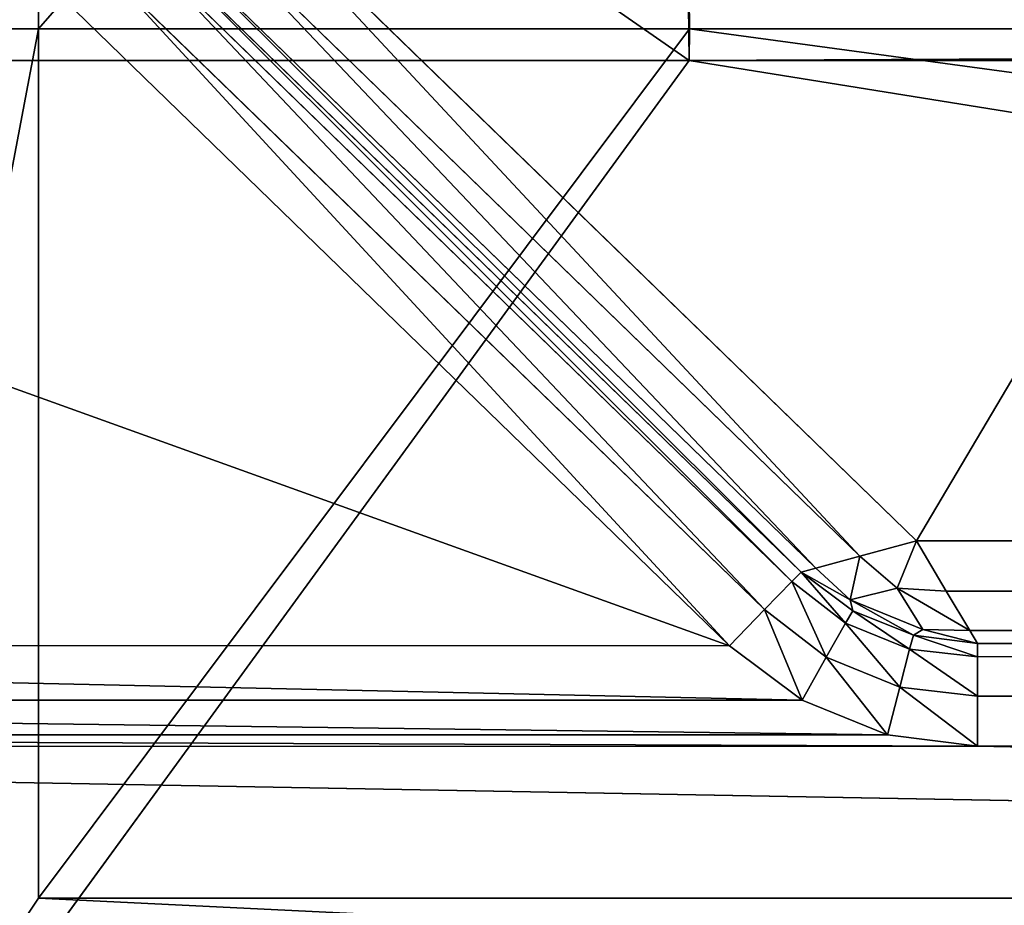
# Model space of a CAD drawing. Extents: x 0 to 22.9, y 0 to 20.5.
# Tile 135 of 233: x 11.9 to 12.6, y 3.8 to 4.5. Entities that reach past the tile are written whole.
import ezdxf

# ---------------------------------------------------------------- set-up
doc = ezdxf.new("R2010")
doc.units = 0
doc.header["$MEASUREMENT"] = 0
doc.layers.get('0').update_dxf_attribs({"color": 13, "linetype": 'CONTINUOUS'})
for name, color, linetype in [('CAST_IRON_-_PLATES_4', 27, 'CONTINUOUS'), ('GALVANIZED_METAL', 252, 'CONTINUOUS'), ('STAINLESS_STEEL', 251, 'CONTINUOUS')]:
    doc.layers.add(name, color=color, linetype=linetype)

# ---------------------------------------------------------------- blocks, each defined once
blk = doc.blocks.new('NGM5458UC_TRADECAD_DXF')
at = {"layer": 'CAST_IRON_-_PLATES_4', "color": 0}
for p, q in [((11.8801, 5.0619, 2.5028), (11.8837, 4.4921, 2.5025)), ((11.8801, 5.0619, 2.5028), (11.8837, 4.4921, 2.5025)), ((12.3819, 5.0619, 2.5028), (12.3891, 4.4921, 2.5025)), ((12.3819, 5.0619, 2.5028), (12.3891, 4.4921, 2.5025)), ((12.3819, 5.0479, 2.2817), (12.3889, 4.4677, 2.282)), ((12.3819, 5.0479, 2.2817), (12.3889, 4.4677, 2.282)), ((11.8837, 4.4921, 2.5025), (11.705, 4.4921, 2.4872)), ((11.8837, 4.4921, 2.5025), (11.705, 4.4921, 2.4872)), ((12.3891, 4.4921, 2.5025), (11.8837, 3.8174, 2.5024)), ((11.8837, 3.8174, 2.5024), (11.8837, 4.4921, 2.5025)), ((11.8837, 4.4921, 2.5025), (12.3891, 4.4921, 2.5025)), ((11.8837, 4.4921, 2.5025), (12.3891, 4.4921, 2.5025)), ((11.8837, 3.8174, 2.5024), (11.8837, 4.4921, 2.5025)), ((12.3891, 4.4921, 2.5025), (11.8837, 3.8174, 2.5024)), ((12.3891, 4.4921, 2.5025), (12.3889, 4.4677, 2.282)), ((12.3891, 4.4921, 2.5025), (12.3889, 4.4677, 2.282)), ((17.3661, 4.4921, 2.5025), (12.3891, 4.4921, 2.5025)), ((17.3661, 4.4921, 2.5025), (12.3891, 4.4921, 2.5025)), ((11.5527, 4.4677, 2.282), (12.3889, 4.4677, 2.282)), ((11.5527, 4.4677, 2.282), (12.3889, 4.4677, 2.282)), ((12.3889, 4.4677, 2.282), (11.8057, 3.6679, 2.2819)), ((12.3889, 4.4677, 2.282), (11.8057, 3.6679, 2.2819)), ((17.3661, 4.4677, 2.282), (12.3889, 4.4677, 2.282)), ((17.3661, 4.4677, 2.282), (12.3889, 4.4677, 2.282)), ((11.705, 3.5504, 2.487), (11.8837, 3.8174, 2.5024)), ((11.705, 3.5504, 2.487), (11.8837, 3.8174, 2.5024)), ((11.8837, 3.8174, 2.5024), (17.3661, 3.8174, 2.5024)), ((11.8837, 3.8174, 2.5024), (17.3661, 3.8174, 2.5024))]:
    blk.add_line(p, q, dxfattribs=at)
at = {"layer": 'STAINLESS_STEEL', "color": 0}
for p, q in [((12.5652, 4.0947, 1.9807), (21.6292, 19.3988, 1.9807)), ((12.5652, 4.0947, 1.9807), (21.6292, 19.3988, 1.9807)), ((11.9903, 4.6529, 1.9807), (12.5652, 4.0947, 1.9807)), ((11.9903, 4.6529, 1.9807), (12.5652, 4.0947, 1.9807)), ((11.9793, 4.6092, 1.9909), (12.5214, 4.0829, 1.9909)), ((11.9793, 4.6092, 1.9909), (12.5214, 4.0829, 1.9909)), ((11.9706, 4.575, 2.0215), (12.4871, 4.0736, 2.0215)), ((11.9706, 4.575, 2.0215), (12.4871, 4.0736, 2.0215)), ((12.4686, 4.0632, 2.144), (11.9607, 4.5563, 2.144)), ((12.4686, 4.0632, 2.144), (11.9607, 4.5563, 2.144)), ((12.4757, 4.0705, 2.105), (11.9678, 4.5636, 2.105)), ((11.9678, 4.5636, 2.0604), (12.4757, 4.0705, 2.0604)), ((12.4757, 4.0705, 2.105), (11.9678, 4.5636, 2.105)), ((11.9678, 4.5636, 2.0604), (12.4757, 4.0705, 2.0604)), ((12.4473, 4.0413, 2.1746), (11.9394, 4.5344, 2.1746)), ((12.4473, 4.0413, 2.1746), (11.9394, 4.5344, 2.1746)), ((12.4201, 4.0133, 2.1848), (11.9122, 4.5064, 2.1848)), ((12.4201, 4.0133, 2.1848), (11.9122, 4.5064, 2.1848)), ((12.5214, 4.0829, 1.9909), (12.5652, 4.0947, 1.9807)), ((12.5214, 4.0829, 1.9909), (12.5652, 4.0947, 1.9807)), ((21.6292, 4.0947, 1.9807), (12.5652, 4.0947, 1.9807)), ((12.5652, 4.0947, 1.9807), (12.5884, 4.0557, 1.9909)), ((12.5652, 4.0947, 1.9807), (12.5884, 4.0557, 1.9909)), ((21.6292, 4.0947, 1.9807), (12.5652, 4.0947, 1.9807)), ((12.4871, 4.0736, 2.0215), (12.5214, 4.0829, 1.9909)), ((12.4871, 4.0736, 2.0215), (12.5214, 4.0829, 1.9909)), ((12.5214, 4.0829, 1.9909), (12.5504, 4.0581, 1.9943)), ((12.5214, 4.0829, 1.9909), (12.5504, 4.0581, 1.9943)), ((12.4757, 4.0705, 2.105), (12.4686, 4.0632, 2.144)), ((12.4757, 4.0705, 2.105), (12.4686, 4.0632, 2.144)), ((12.4871, 4.0736, 2.0215), (12.4757, 4.0705, 2.0604)), ((12.4871, 4.0736, 2.0215), (12.4757, 4.0705, 2.0604)), ((12.4757, 4.0705, 2.0604), (12.4757, 4.0705, 2.105)), ((12.4757, 4.0705, 2.0604), (12.4757, 4.0705, 2.105)), ((12.4757, 4.0705, 2.0604), (12.5158, 4.0405, 2.0604)), ((12.5158, 4.0405, 2.105), (12.4757, 4.0705, 2.105)), ((12.4757, 4.0705, 2.0604), (12.5158, 4.0405, 2.0604)), ((12.5158, 4.0405, 2.105), (12.4757, 4.0705, 2.105)), ((12.5138, 4.0489, 2.0288), (12.4871, 4.0736, 2.0215)), ((12.5138, 4.0489, 2.0288), (12.4871, 4.0736, 2.0215)), ((12.4473, 4.0413, 2.1746), (12.4686, 4.0632, 2.144)), ((12.4473, 4.0413, 2.1746), (12.4686, 4.0632, 2.144)), ((12.5103, 4.0307, 2.144), (12.4686, 4.0632, 2.144)), ((12.5103, 4.0307, 2.144), (12.4686, 4.0632, 2.144)), ((12.5138, 4.0489, 2.0288), (12.5504, 4.0581, 1.9943)), ((12.5138, 4.0489, 2.0288), (12.5504, 4.0581, 1.9943)), ((12.5504, 4.0581, 1.9943), (12.5702, 4.026, 2.0288)), ((12.5504, 4.0581, 1.9943), (12.5702, 4.026, 2.0288)), ((12.5504, 4.0581, 1.9943), (12.5884, 4.0557, 1.9909)), ((12.5504, 4.0581, 1.9943), (12.5884, 4.0557, 1.9909)), ((12.5884, 4.0557, 1.9909), (12.6066, 4.0252, 2.0215)), ((12.5884, 4.0557, 1.9909), (12.6066, 4.0252, 2.0215)), ((12.5884, 4.0557, 1.9909), (21.6292, 4.0557, 1.9909)), ((12.5884, 4.0557, 1.9909), (21.6292, 4.0557, 1.9909)), ((12.5702, 4.026, 2.0288), (12.5138, 4.0489, 2.0288)), ((12.5158, 4.0405, 2.0604), (12.5138, 4.0489, 2.0288)), ((12.5702, 4.026, 2.0288), (12.5138, 4.0489, 2.0288)), ((12.5158, 4.0405, 2.0604), (12.5138, 4.0489, 2.0288)), ((12.4201, 4.0133, 2.1848), (12.4473, 4.0413, 2.1746)), ((12.4201, 4.0133, 2.1848), (12.4473, 4.0413, 2.1746)), ((12.4473, 4.0413, 2.1746), (12.4953, 4.0043, 2.1746)), ((12.4473, 4.0413, 2.1746), (12.4953, 4.0043, 2.1746)), ((12.5103, 4.0307, 2.144), (12.5158, 4.0405, 2.105)), ((12.5103, 4.0307, 2.144), (12.5158, 4.0405, 2.105)), ((12.5158, 4.0405, 2.0604), (12.5158, 4.0405, 2.105)), ((12.5629, 4.0214, 2.0604), (12.5158, 4.0405, 2.0604)), ((12.5158, 4.0405, 2.105), (12.5629, 4.0214, 2.105)), ((12.5629, 4.0214, 2.0604), (12.5158, 4.0405, 2.0604)), ((12.5158, 4.0405, 2.105), (12.5629, 4.0214, 2.105)), ((12.5158, 4.0405, 2.0604), (12.5158, 4.0405, 2.105)), ((12.4953, 4.0043, 2.1746), (12.5103, 4.0307, 2.144)), ((12.4953, 4.0043, 2.1746), (12.5103, 4.0307, 2.144)), ((12.56, 4.0105, 2.144), (12.5103, 4.0307, 2.144)), ((12.56, 4.0105, 2.144), (12.5103, 4.0307, 2.144)), ((12.56, 4.0105, 2.144), (12.5629, 4.0214, 2.105)), ((12.56, 4.0105, 2.144), (12.5629, 4.0214, 2.105)), ((12.5702, 4.026, 2.0288), (12.5629, 4.0214, 2.0604)), ((12.5702, 4.026, 2.0288), (12.5629, 4.0214, 2.0604)), ((12.6126, 4.015, 2.0604), (12.5629, 4.0214, 2.0604)), ((12.5629, 4.0214, 2.105), (12.6126, 4.015, 2.105)), ((12.5629, 4.0214, 2.0604), (12.5629, 4.0214, 2.105)), ((12.6126, 4.015, 2.0604), (12.5629, 4.0214, 2.0604)), ((12.5629, 4.0214, 2.105), (12.6126, 4.015, 2.105)), ((12.5629, 4.0214, 2.0604), (12.5629, 4.0214, 2.105)), ((12.6066, 4.0252, 2.0215), (12.5702, 4.026, 2.0288)), ((12.6066, 4.0252, 2.0215), (12.5702, 4.026, 2.0288)), ((12.6126, 4.015, 2.0604), (12.6066, 4.0252, 2.0215)), ((12.6066, 4.0252, 2.0215), (21.6292, 4.0251, 2.0215)), ((12.6126, 4.015, 2.0604), (12.6066, 4.0252, 2.0215)), ((12.6066, 4.0252, 2.0215), (21.6292, 4.0251, 2.0215)), ((12.4201, 4.0133, 2.1848), (10.5446, 4.0134, 2.1848)), ((12.4201, 4.0133, 2.1848), (10.5446, 4.0134, 2.1848)), ((12.4765, 3.9711, 2.1848), (12.4201, 4.0133, 2.1848)), ((12.4765, 3.9711, 2.1848), (12.4201, 4.0133, 2.1848)), ((12.6126, 4.015, 2.105), (12.6126, 4.015, 2.0604)), ((12.6126, 4.015, 2.0604), (21.6292, 4.0149, 2.0604)), ((21.6292, 4.0149, 2.105), (12.6126, 4.015, 2.105)), ((21.6292, 4.0149, 2.105), (12.6126, 4.015, 2.105)), ((12.6126, 4.0048, 2.144), (12.6126, 4.015, 2.105)), ((12.6126, 4.015, 2.0604), (21.6292, 4.0149, 2.0604)), ((12.6126, 4.0048, 2.144), (12.6126, 4.015, 2.105)), ((12.6126, 4.015, 2.105), (12.6126, 4.015, 2.0604)), ((12.5524, 3.9812, 2.1746), (12.56, 4.0105, 2.144)), ((12.5524, 3.9812, 2.1746), (12.56, 4.0105, 2.144)), ((12.6126, 4.0048, 2.144), (12.56, 4.0105, 2.144)), ((12.6126, 4.0048, 2.144), (12.56, 4.0105, 2.144)), ((21.6594, 4.0072, 2.1454), (12.6126, 4.0048, 2.144)), ((21.6594, 4.0072, 2.1454), (12.6126, 4.0048, 2.144)), ((12.4953, 4.0043, 2.1746), (12.4765, 3.9711, 2.1848)), ((12.4953, 4.0043, 2.1746), (12.4765, 3.9711, 2.1848)), ((12.5524, 3.9812, 2.1746), (12.4953, 4.0043, 2.1746)), ((12.5524, 3.9812, 2.1746), (12.4953, 4.0043, 2.1746)), ((12.6126, 4.0048, 2.144), (12.6126, 3.9742, 2.1746)), ((12.6126, 4.0048, 2.144), (12.6126, 3.9742, 2.1746)), ((21.7301, 3.9842, 2.1749), (12.6126, 3.9742, 2.1746)), ((21.7301, 3.9842, 2.1749), (12.6126, 3.9742, 2.1746)), ((12.5428, 3.9442, 2.1848), (12.5524, 3.9812, 2.1746)), ((12.5428, 3.9442, 2.1848), (12.5524, 3.9812, 2.1746)), ((12.6126, 3.9742, 2.1746), (12.5524, 3.9812, 2.1746)), ((12.6126, 3.9742, 2.1746), (12.5524, 3.9812, 2.1746)), ((12.4765, 3.9711, 2.1848), (10.4883, 3.971, 2.1848)), ((12.4765, 3.9711, 2.1848), (10.4883, 3.971, 2.1848)), ((12.5428, 3.9442, 2.1848), (12.4765, 3.9711, 2.1848)), ((12.5428, 3.9442, 2.1848), (12.4765, 3.9711, 2.1848)), ((12.6126, 3.9742, 2.1746), (12.6126, 3.9353, 2.1848)), ((12.6126, 3.9742, 2.1746), (12.6126, 3.9353, 2.1848)), ((21.8199, 3.9527, 2.1848), (12.6126, 3.9353, 2.1848)), ((21.8199, 3.9527, 2.1848), (12.6126, 3.9353, 2.1848)), ((12.5428, 3.9442, 2.1848), (10.422, 3.944, 2.1848)), ((12.5428, 3.9442, 2.1848), (10.422, 3.944, 2.1848)), ((12.6126, 3.9353, 2.1848), (12.5428, 3.9442, 2.1848)), ((12.6126, 3.9353, 2.1848), (12.5428, 3.9442, 2.1848)), ((12.6126, 3.9353, 2.1848), (10.3521, 3.935, 2.1848)), ((12.6126, 3.9353, 2.1848), (10.3521, 3.935, 2.1848)), ((22.2412, 3.7167, 2.1848), (12.6126, 3.9353, 2.1848)), ((22.2412, 3.7167, 2.1848), (12.6126, 3.9353, 2.1848))]:
    blk.add_line(p, q, dxfattribs=at)
at = {"layer": 'CAST_IRON_-_PLATES_4', "color": 0}
mesh = blk.add_polyface(dxfattribs=at)
corners = [(11.8801, 5.0619, 2.5028), (11.705, 4.4921, 2.4872), (11.7032, 5.0609, 2.4874), (11.8837, 4.4921, 2.5025)]
mesh.append_faces([[corners[k] for k in face] for face in [(0, 1, 2), (1, 0, 3)]], dxfattribs={"vtx0": -1, "color": 0})
mesh = blk.add_polyface(dxfattribs=at)
corners = [(12.3819, 5.0619, 2.5028), (11.8837, 4.4921, 2.5025), (11.8801, 5.0619, 2.5028), (12.3891, 4.4921, 2.5025)]
mesh.append_faces([[corners[k] for k in face] for face in [(0, 1, 2), (1, 0, 3)]], dxfattribs={"vtx0": -1, "color": 0})
mesh = blk.add_polyface(dxfattribs=at)
corners = [(12.3891, 4.4921, 2.5025), (12.3819, 5.0479, 2.2817), (12.3889, 4.4677, 2.282), (12.3819, 5.0619, 2.5028)]
mesh.append_faces([[corners[k] for k in face] for face in [(0, 1, 2), (1, 0, 3)]], dxfattribs={"vtx0": -1, "color": 0})
mesh = blk.add_polyface(dxfattribs=at)
corners = [(12.3889, 4.4677, 2.282), (11.5527, 5.0479, 2.2817), (11.5527, 4.4677, 2.282), (12.3819, 5.0479, 2.2817)]
mesh.append_faces([[corners[k] for k in face] for face in [(0, 1, 2), (1, 0, 3)]], dxfattribs={"vtx0": -1, "color": 0})
mesh = blk.add_polyface(dxfattribs=at)
corners = [(11.8837, 4.4921, 2.5025), (11.705, 3.5504, 2.487), (11.705, 4.4921, 2.4872), (11.8837, 3.8174, 2.5024)]
mesh.append_faces([[corners[k] for k in face] for face in [(0, 1, 2), (1, 0, 3)]], dxfattribs={"vtx0": -1, "color": 0})
mesh = blk.add_polyface(dxfattribs=at)
corners = [(12.3891, 4.4921, 2.5025), (11.8837, 3.8174, 2.5024), (11.8837, 4.4921, 2.5025)]
mesh.append_faces([[corners[k] for k in face] for face in [(0, 1, 2)]], dxfattribs={"color": 0})
mesh = blk.add_polyface(dxfattribs=at)
corners = [(12.3891, 4.4921, 2.5025), (17.3661, 3.8174, 2.5024), (11.8837, 3.8174, 2.5024), (17.3661, 4.4921, 2.5025)]
mesh.append_faces([[corners[k] for k in face] for face in [(0, 1, 2), (1, 0, 3)]], dxfattribs={"vtx0": -1, "color": 0})
mesh = blk.add_polyface(dxfattribs=at)
corners = [(17.3661, 4.4921, 2.5025), (12.3889, 4.4677, 2.282), (17.3661, 4.4677, 2.282), (12.3891, 4.4921, 2.5025)]
mesh.append_faces([[corners[k] for k in face] for face in [(0, 1, 2), (1, 0, 3)]], dxfattribs={"vtx0": -1, "color": 0})
mesh = blk.add_polyface(dxfattribs=at)
corners = [(11.8057, 3.6679, 2.2819), (11.5527, 4.4677, 2.282), (11.5527, 3.5437, 2.2817), (12.3889, 4.4677, 2.282)]
mesh.append_faces([[corners[k] for k in face] for face in [(0, 1, 2), (1, 0, 3)]], dxfattribs={"vtx0": -1, "color": 0})
mesh = blk.add_polyface(dxfattribs=at)
corners = [(17.3661, 3.6679, 2.2819), (12.3889, 4.4677, 2.282), (11.8057, 3.6679, 2.2819), (17.3661, 4.4677, 2.282)]
mesh.append_faces([[corners[k] for k in face] for face in [(0, 1, 2), (1, 0, 3)]], dxfattribs={"vtx0": -1, "color": 0})
mesh = blk.add_polyface(dxfattribs=at)
corners = [(11.8837, 3.8174, 2.5024), (17.3661, 3.5504, 2.487), (11.705, 3.5504, 2.487), (17.3661, 3.8174, 2.5024)]
mesh.append_faces([[corners[k] for k in face] for face in [(0, 1, 2), (1, 0, 3)]], dxfattribs={"vtx0": -1, "color": 0})
at = {"layer": 'GALVANIZED_METAL', "color": 0}
mesh = blk.add_polyface(dxfattribs=at)
corners = [(22.2899, 0.579), (0.6671, 18.884), (0.6671, 0.9145), (22.2899, 18.884)]
mesh.append_faces([[corners[k] for k in face] for face in [(0, 1, 2), (1, 0, 3)]], dxfattribs={"vtx0": -1, "color": 0})
at = {"layer": 'STAINLESS_STEEL', "color": 0}
mesh = blk.add_polyface(dxfattribs=at)
corners = [(21.6292, 19.3988, 1.9807), (11.9903, 4.6529, 1.9807), (11.9903, 19.3993, 1.9807), (12.5652, 4.0947, 1.9807)]
mesh.append_faces([[corners[k] for k in face] for face in [(0, 1, 2), (1, 0, 3)]], dxfattribs={"vtx0": -1, "color": 0})
mesh = blk.add_polyface(dxfattribs=at)
corners = [(21.6292, 4.0947, 1.9807), (12.5652, 4.0947, 1.9807), (21.6292, 19.3988, 1.9807)]
mesh.append_faces([[corners[k] for k in face] for face in [(0, 1, 2)]], dxfattribs={"color": 0})
mesh = blk.add_polyface(dxfattribs=at)
corners = [(11.9903, 4.6529, 1.9807), (12.5214, 4.0829, 1.9909), (11.9793, 4.6092, 1.9909), (12.5652, 4.0947, 1.9807)]
mesh.append_faces([[corners[k] for k in face] for face in [(0, 1, 2), (1, 0, 3)]], dxfattribs={"vtx0": -1, "color": 0})
mesh = blk.add_polyface(dxfattribs=at)
corners = [(11.9793, 4.6092, 1.9909), (12.4871, 4.0736, 2.0215), (11.9706, 4.575, 2.0215), (12.5214, 4.0829, 1.9909)]
mesh.append_faces([[corners[k] for k in face] for face in [(0, 1, 2), (1, 0, 3)]], dxfattribs={"vtx0": -1, "color": 0})
mesh = blk.add_polyface(dxfattribs=at)
corners = [(12.4757, 4.0705, 2.0604), (11.9706, 4.575, 2.0215), (12.4871, 4.0736, 2.0215), (11.9678, 4.5636, 2.0604)]
mesh.append_faces([[corners[k] for k in face] for face in [(0, 1, 2), (1, 0, 3)]], dxfattribs={"vtx0": -1, "color": 0})
mesh = blk.add_polyface(dxfattribs=at)
corners = [(11.9607, 4.5563, 2.144), (12.4473, 4.0413, 2.1746), (11.9394, 4.5344, 2.1746), (12.4686, 4.0632, 2.144)]
mesh.append_faces([[corners[k] for k in face] for face in [(0, 1, 2), (1, 0, 3)]], dxfattribs={"vtx0": -1, "color": 0})
mesh = blk.add_polyface(dxfattribs=at)
corners = [(12.4686, 4.0632, 2.144), (11.9678, 4.5636, 2.105), (12.4757, 4.0705, 2.105), (11.9607, 4.5563, 2.144)]
mesh.append_faces([[corners[k] for k in face] for face in [(0, 1, 2), (1, 0, 3)]], dxfattribs={"vtx0": -1, "color": 0})
mesh = blk.add_polyface(dxfattribs=at)
corners = [(12.4757, 4.0705, 2.105), (11.9678, 4.5636, 2.0604), (12.4757, 4.0705, 2.0604), (11.9678, 4.5636, 2.105)]
mesh.append_faces([[corners[k] for k in face] for face in [(0, 1, 2), (1, 0, 3)]], dxfattribs={"vtx0": -1, "color": 0})
mesh = blk.add_polyface(dxfattribs=at)
corners = [(11.9394, 4.5344, 2.1746), (12.4201, 4.0133, 2.1848), (11.9122, 4.5064, 2.1848), (12.4473, 4.0413, 2.1746)]
mesh.append_faces([[corners[k] for k in face] for face in [(0, 1, 2), (1, 0, 3)]], dxfattribs={"vtx0": -1, "color": 0})
mesh = blk.add_polyface(dxfattribs=at)
corners = [(11.0496, 4.5064, 2.1848), (12.4201, 4.0133, 2.1848), (10.5446, 4.0134, 2.1848), (11.9122, 4.5064, 2.1848)]
mesh.append_faces([[corners[k] for k in face] for face in [(0, 1, 2), (1, 0, 3)]], dxfattribs={"vtx0": -1, "color": 0})
mesh = blk.add_polyface(dxfattribs=at)
corners = [(12.5652, 4.0947, 1.9807), (12.5504, 4.0581, 1.9943), (12.5214, 4.0829, 1.9909), (12.5884, 4.0557, 1.9909)]
mesh.append_faces([[corners[k] for k in face] for face in [(0, 1, 2), (1, 0, 3)]], dxfattribs={"vtx0": -1, "color": 0})
mesh = blk.add_polyface(dxfattribs=at)
corners = [(21.6292, 4.0947, 1.9807), (12.5884, 4.0557, 1.9909), (12.5652, 4.0947, 1.9807), (21.6292, 4.0557, 1.9909)]
mesh.append_faces([[corners[k] for k in face] for face in [(0, 1, 2), (1, 0, 3)]], dxfattribs={"vtx0": -1, "color": 0})
mesh = blk.add_polyface(dxfattribs=at)
corners = [(12.5214, 4.0829, 1.9909), (12.5138, 4.0489, 2.0288), (12.4871, 4.0736, 2.0215), (12.5504, 4.0581, 1.9943)]
mesh.append_faces([[corners[k] for k in face] for face in [(0, 1, 2), (1, 0, 3)]], dxfattribs={"vtx0": -1, "color": 0})
mesh = blk.add_polyface(dxfattribs=at)
corners = [(12.5103, 4.0307, 2.144), (12.4757, 4.0705, 2.105), (12.5158, 4.0405, 2.105), (12.4686, 4.0632, 2.144)]
mesh.append_faces([[corners[k] for k in face] for face in [(0, 1, 2), (1, 0, 3)]], dxfattribs={"vtx0": -1, "color": 0})
mesh = blk.add_polyface(dxfattribs=at)
corners = [(12.5138, 4.0489, 2.0288), (12.4757, 4.0705, 2.0604), (12.4871, 4.0736, 2.0215), (12.5158, 4.0405, 2.0604)]
mesh.append_faces([[corners[k] for k in face] for face in [(0, 1, 2), (1, 0, 3)]], dxfattribs={"vtx0": -1, "color": 0})
mesh = blk.add_polyface(dxfattribs=at)
corners = [(12.5158, 4.0405, 2.105), (12.4757, 4.0705, 2.0604), (12.5158, 4.0405, 2.0604), (12.4757, 4.0705, 2.105)]
mesh.append_faces([[corners[k] for k in face] for face in [(0, 1, 2), (1, 0, 3)]], dxfattribs={"vtx0": -1, "color": 0})
mesh = blk.add_polyface(dxfattribs=at)
corners = [(12.4686, 4.0632, 2.144), (12.4953, 4.0043, 2.1746), (12.4473, 4.0413, 2.1746), (12.5103, 4.0307, 2.144)]
mesh.append_faces([[corners[k] for k in face] for face in [(0, 1, 2), (1, 0, 3)]], dxfattribs={"vtx0": -1, "color": 0})
mesh = blk.add_polyface(dxfattribs=at)
corners = [(12.5138, 4.0489, 2.0288), (12.5504, 4.0581, 1.9943), (12.5702, 4.026, 2.0288)]
mesh.append_faces([[corners[k] for k in face] for face in [(0, 1, 2)]], dxfattribs={"color": 0})
mesh = blk.add_polyface(dxfattribs=at)
corners = [(12.6066, 4.0252, 2.0215), (12.5504, 4.0581, 1.9943), (12.5884, 4.0557, 1.9909), (12.5702, 4.026, 2.0288)]
mesh.append_faces([[corners[k] for k in face] for face in [(0, 1, 2), (1, 0, 3)]], dxfattribs={"vtx0": -1, "color": 0})
mesh = blk.add_polyface(dxfattribs=at)
corners = [(21.6292, 4.0251, 2.0215), (12.5884, 4.0557, 1.9909), (21.6292, 4.0557, 1.9909), (12.6066, 4.0252, 2.0215)]
mesh.append_faces([[corners[k] for k in face] for face in [(0, 1, 2), (1, 0, 3)]], dxfattribs={"vtx0": -1, "color": 0})
mesh = blk.add_polyface(dxfattribs=at)
corners = [(12.5629, 4.0214, 2.0604), (12.5138, 4.0489, 2.0288), (12.5702, 4.026, 2.0288), (12.5158, 4.0405, 2.0604)]
mesh.append_faces([[corners[k] for k in face] for face in [(0, 1, 2), (1, 0, 3)]], dxfattribs={"vtx0": -1, "color": 0})
mesh = blk.add_polyface(dxfattribs=at)
corners = [(12.4473, 4.0413, 2.1746), (12.4765, 3.9711, 2.1848), (12.4201, 4.0133, 2.1848), (12.4953, 4.0043, 2.1746)]
mesh.append_faces([[corners[k] for k in face] for face in [(0, 1, 2), (1, 0, 3)]], dxfattribs={"vtx0": -1, "color": 0})
mesh = blk.add_polyface(dxfattribs=at)
corners = [(12.56, 4.0105, 2.144), (12.5158, 4.0405, 2.105), (12.5629, 4.0214, 2.105), (12.5103, 4.0307, 2.144)]
mesh.append_faces([[corners[k] for k in face] for face in [(0, 1, 2), (1, 0, 3)]], dxfattribs={"vtx0": -1, "color": 0})
mesh = blk.add_polyface(dxfattribs=at)
corners = [(12.5629, 4.0214, 2.105), (12.5158, 4.0405, 2.0604), (12.5629, 4.0214, 2.0604), (12.5158, 4.0405, 2.105)]
mesh.append_faces([[corners[k] for k in face] for face in [(0, 1, 2), (1, 0, 3)]], dxfattribs={"vtx0": -1, "color": 0})
mesh = blk.add_polyface(dxfattribs=at)
corners = [(12.5103, 4.0307, 2.144), (12.5524, 3.9812, 2.1746), (12.4953, 4.0043, 2.1746), (12.56, 4.0105, 2.144)]
mesh.append_faces([[corners[k] for k in face] for face in [(0, 1, 2), (1, 0, 3)]], dxfattribs={"vtx0": -1, "color": 0})
mesh = blk.add_polyface(dxfattribs=at)
corners = [(12.6126, 4.0048, 2.144), (12.5629, 4.0214, 2.105), (12.6126, 4.015, 2.105), (12.56, 4.0105, 2.144)]
mesh.append_faces([[corners[k] for k in face] for face in [(0, 1, 2), (1, 0, 3)]], dxfattribs={"vtx0": -1, "color": 0})
mesh = blk.add_polyface(dxfattribs=at)
corners = [(12.6126, 4.015, 2.0604), (12.5702, 4.026, 2.0288), (12.6066, 4.0252, 2.0215), (12.5629, 4.0214, 2.0604)]
mesh.append_faces([[corners[k] for k in face] for face in [(0, 1, 2), (1, 0, 3)]], dxfattribs={"vtx0": -1, "color": 0})
mesh = blk.add_polyface(dxfattribs=at)
corners = [(12.6126, 4.015, 2.105), (12.5629, 4.0214, 2.0604), (12.6126, 4.015, 2.0604), (12.5629, 4.0214, 2.105)]
mesh.append_faces([[corners[k] for k in face] for face in [(0, 1, 2), (1, 0, 3)]], dxfattribs={"vtx0": -1, "color": 0})
mesh = blk.add_polyface(dxfattribs=at)
corners = [(21.6292, 4.0149, 2.0604), (12.6066, 4.0252, 2.0215), (21.6292, 4.0251, 2.0215), (12.6126, 4.015, 2.0604)]
mesh.append_faces([[corners[k] for k in face] for face in [(0, 1, 2), (1, 0, 3)]], dxfattribs={"vtx0": -1, "color": 0})
mesh = blk.add_polyface(dxfattribs=at)
corners = [(10.5446, 4.0134, 2.1848), (12.4765, 3.9711, 2.1848), (10.4883, 3.971, 2.1848), (12.4201, 4.0133, 2.1848)]
mesh.append_faces([[corners[k] for k in face] for face in [(0, 1, 2), (1, 0, 3)]], dxfattribs={"vtx0": -1, "color": 0})
mesh = blk.add_polyface(dxfattribs=at)
corners = [(21.6292, 4.0149, 2.105), (12.6126, 4.015, 2.0604), (21.6292, 4.0149, 2.0604), (12.6126, 4.015, 2.105)]
mesh.append_faces([[corners[k] for k in face] for face in [(0, 1, 2), (1, 0, 3)]], dxfattribs={"vtx0": -1, "color": 0})
mesh = blk.add_polyface(dxfattribs=at)
corners = [(21.6594, 4.0072, 2.1454), (12.6126, 4.015, 2.105), (21.6292, 4.0149, 2.105), (12.6126, 4.0048, 2.144)]
mesh.append_faces([[corners[k] for k in face] for face in [(0, 1, 2), (1, 0, 3)]], dxfattribs={"vtx0": -1, "color": 0})
mesh = blk.add_polyface(dxfattribs=at)
corners = [(12.6126, 3.9742, 2.1746), (12.56, 4.0105, 2.144), (12.6126, 4.0048, 2.144), (12.5524, 3.9812, 2.1746)]
mesh.append_faces([[corners[k] for k in face] for face in [(0, 1, 2), (1, 0, 3)]], dxfattribs={"vtx0": -1, "color": 0})
mesh = blk.add_polyface(dxfattribs=at)
corners = [(12.6126, 3.9742, 2.1746), (12.6126, 4.0048, 2.144), (21.6594, 4.0072, 2.1454)]
mesh.append_faces([[corners[k] for k in face] for face in [(0, 1, 2)]], dxfattribs={"color": 0})
mesh = blk.add_polyface(dxfattribs=at)
corners = [(21.7301, 3.9842, 2.1749), (12.6126, 3.9742, 2.1746), (21.6594, 4.0072, 2.1454)]
mesh.append_faces([[corners[k] for k in face] for face in [(0, 1, 2)]], dxfattribs={"color": 0})
mesh = blk.add_polyface(dxfattribs=at)
corners = [(12.4953, 4.0043, 2.1746), (12.5428, 3.9442, 2.1848), (12.4765, 3.9711, 2.1848), (12.5524, 3.9812, 2.1746)]
mesh.append_faces([[corners[k] for k in face] for face in [(0, 1, 2), (1, 0, 3)]], dxfattribs={"vtx0": -1, "color": 0})
mesh = blk.add_polyface(dxfattribs=at)
corners = [(21.7301, 3.9842, 2.1749), (12.6126, 3.9353, 2.1848), (12.6126, 3.9742, 2.1746), (21.8199, 3.9527, 2.1848)]
mesh.append_faces([[corners[k] for k in face] for face in [(0, 1, 2), (1, 0, 3)]], dxfattribs={"vtx0": -1, "color": 0})
mesh = blk.add_polyface(dxfattribs=at)
corners = [(12.5524, 3.9812, 2.1746), (12.6126, 3.9353, 2.1848), (12.5428, 3.9442, 2.1848), (12.6126, 3.9742, 2.1746)]
mesh.append_faces([[corners[k] for k in face] for face in [(0, 1, 2), (1, 0, 3)]], dxfattribs={"vtx0": -1, "color": 0})
mesh = blk.add_polyface(dxfattribs=at)
corners = [(10.4883, 3.971, 2.1848), (12.5428, 3.9442, 2.1848), (10.422, 3.944, 2.1848), (12.4765, 3.9711, 2.1848)]
mesh.append_faces([[corners[k] for k in face] for face in [(0, 1, 2), (1, 0, 3)]], dxfattribs={"vtx0": -1, "color": 0})
mesh = blk.add_polyface(dxfattribs=at)
corners = [(22.2412, 3.7167, 2.1848), (12.6126, 3.9353, 2.1848), (21.8199, 3.9527, 2.1848)]
mesh.append_faces([[corners[k] for k in face] for face in [(0, 1, 2)]], dxfattribs={"color": 0})
mesh = blk.add_polyface(dxfattribs=at)
corners = [(10.422, 3.944, 2.1848), (12.6126, 3.9353, 2.1848), (10.3521, 3.935, 2.1848), (12.5428, 3.9442, 2.1848)]
mesh.append_faces([[corners[k] for k in face] for face in [(0, 1, 2), (1, 0, 3)]], dxfattribs={"vtx0": -1, "color": 0})
mesh = blk.add_polyface(dxfattribs=at)
corners = [(10.3521, 3.935, 2.1848), (22.2412, 3.7167, 2.1848), (0.6923, 3.7308, 2.1848), (12.6126, 3.9353, 2.1848)]
mesh.append_faces([[corners[k] for k in face] for face in [(0, 1, 2), (1, 0, 3)]], dxfattribs={"vtx0": -1, "color": 0})

msp = doc.modelspace()

# ---------------------------------------------------------------- block references
at = {"color": 0}
msp.add_blockref('NGM5458UC_TRADECAD_DXF', (0, 0), dxfattribs=at)

doc.saveas('drawing.dxf')
